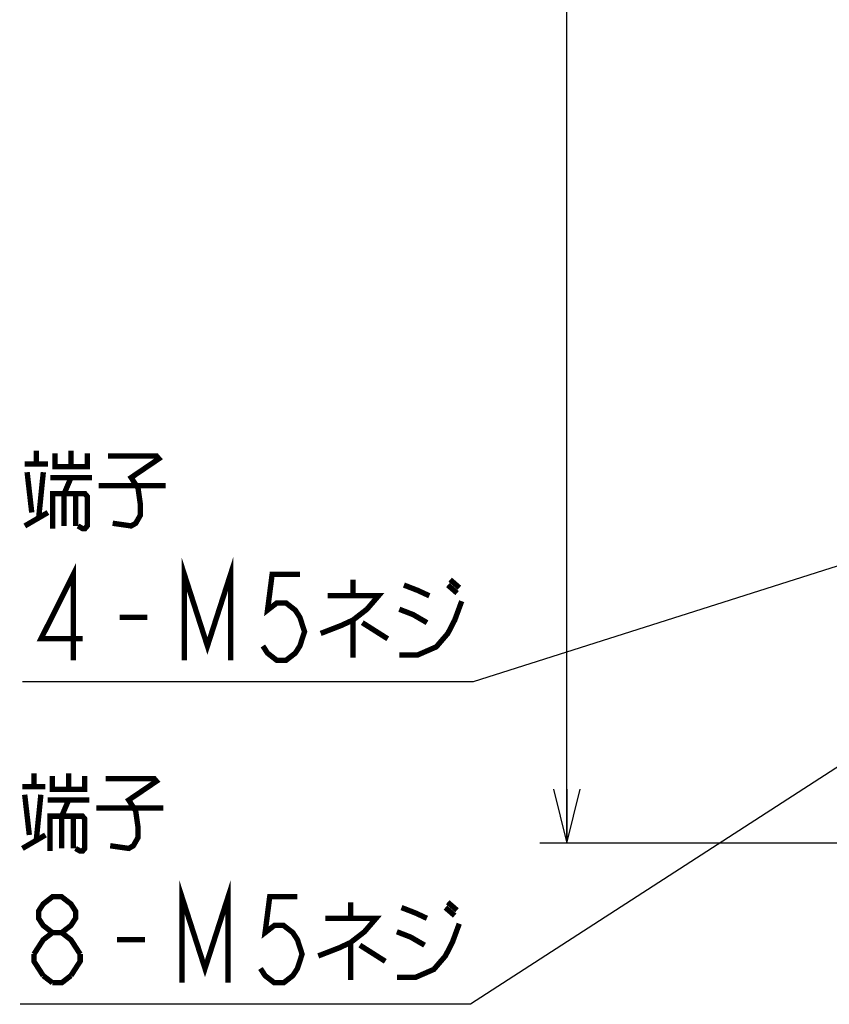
# Model space of a CAD drawing. Extents: x 129 to 1619, y 128 to 1105.
# Tile 10 of 32: x 706 to 826, y 496 to 643. Entities that reach past the tile are written whole.
import ezdxf

# ---------------------------------------------------------------- set-up
doc = ezdxf.new("R2010")
doc.units = 0
doc.header["$LTSCALE"] = 92.4
doc.layers.get('0').update_dxf_attribs({"linetype": 'CONTINUOUS'})
doc.layers.add('ALL_DIM', color=7, linetype='CONTINUOUS')
doc.layers.add('ALL_NOTE', color=7, linetype='CONTINUOUS')
doc.dimstyles.get("Standard").update_dxf_attribs({"dimtxt": 2.5, "dimasz": 2.5, "dimexe": 1.25, "dimexo": 0.625, "dimtad": 1, "dimcen": 2.5, "dimazin": 3, "dimtfac": 1, "dimtmove": 0, "dimatfit": 3})

# ---------------------------------------------------------------- blocks, each defined once
blk = doc.blocks.new('_OPEN')
at = {"color": 0, "linetype": 'BYBLOCK'}
for p, q in [((0, 0), (-1, 0.25)), ((-1, -0.25), (0, 0)), ((-1, 0), (0, 0))]:
    blk.add_line(p, q, dxfattribs=at)
blk = doc.blocks.new('*D1')
at = {"layer": 'ALL_DIM', "color": 2, "linetype": 'CONTINUOUS'}
for p, q in [((839, 835), (783, 835)), ((787, 835), (787, 677.5)), ((787, 520), (787, 677.5)), ((839.43, 520), (783, 520))]:
    blk.add_line(p, q, dxfattribs=at)
at = {"layer": 'ALL_DIM', "color": 2, "linetype": 'CONTINUOUS', "xscale": 8, "yscale": 8, "zscale": 8}
for p, rotation in [((787, 835), 90), ((787, 520), 270)]:
    blk.add_blockref('_OPEN', p, dxfattribs=dict(at, rotation=rotation))

msp = doc.modelspace()

# ---------------------------------------------------------------- linework, layer by layer
at = {"layer": 'ALL_NOTE', "color": 2, "linetype": 'CONTINUOUS'}
for p, q in [((862.793, 572.497), (773.041, 544)), ((772.041, 544), (705.993, 544)), ((773.041, 544), (772.041, 544)), ((847.463, 544.397), (772.679, 496)), ((771.679, 496), (705.631, 496)), ((772.679, 496), (771.679, 496))]:
    msp.add_line(p, q, dxfattribs=at)
at = {"layer": 'ALL_NOTE', "color": 2, "linetype": 'CONTINUOUS', "const_width": 0.8}
for points in [[(708.057, 576.4), (708.057, 578.4)], [(710.809, 578), (710.809, 576), (715.625, 576), (715.625, 578)], [(713.217, 578.4), (713.217, 576)], [(718.721, 577.6), (725.945, 577.6), (726.289, 577.2), (722.161, 574.4), (723.193, 572.8), (723.537, 570.4), (723.537, 568.8), (722.849, 567.6), (722.161, 567.2), (719.409, 567.6)], [(706.337, 576.4), (709.777, 576.4)], [(706.681, 575.2), (707.369, 569.2)], [(708.401, 568.4), (709.089, 575.2)], [(710.121, 574.4), (716.313, 574.4)], [(712.185, 572), (713.217, 574.4)], [(717.345, 573.2), (727.321, 573.2)], [(710.465, 566.8), (710.465, 572), (715.281, 572), (715.625, 571.6), (715.625, 567.2), (715.281, 566.8), (714.937, 566.8), (714.249, 567.2)], [(712.185, 572), (712.185, 567.2)], [(713.905, 572), (713.905, 567.2)], [(706.337, 567.2), (709.777, 569.2)], [(713.561, 547.2), (713.561, 560), (708.745, 550.4), (714.937, 550.4)], [(730.073, 547.2), (730.073, 560), (733.513, 549.333), (736.953, 560), (736.953, 547.2)], [(747.273, 560), (743.145, 560), (742.457, 554.667), (743.833, 555.733), (745.209, 555.733), (746.585, 554.667), (747.273, 553.6), (747.961, 551.467), (747.273, 549.333), (746.585, 548.267), (745.209, 547.2), (743.833, 547.2), (742.457, 548.267), (741.769, 549.333)], [(755.185, 559.2), (755.185, 556.8)], [(762.753, 558.4), (764.817, 557.6), (766.537, 556.8)], [(769.289, 558.4), (770.665, 557.2)], [(769.633, 559.2), (771.009, 558)], [(751.401, 556.8), (758.969, 556.8), (757.249, 554.8), (755.185, 553.2), (753.465, 552.4), (750.369, 551.2)], [(762.065, 548), (764.817, 548), (767.569, 549.2), (769.289, 551.2), (770.321, 553.2), (771.353, 556)], [(720.441, 553.6), (724.569, 553.6)], [(762.065, 554.8), (764.129, 554), (766.193, 552.8)], [(755.185, 553.2), (755.185, 547.6)], [(756.561, 552.8), (760.345, 550.4)], [(707.695, 528.4), (707.695, 530.4)], [(712.855, 530.4), (712.855, 528)], [(710.447, 530), (710.447, 528), (715.263, 528), (715.263, 530)], [(718.359, 529.6), (725.583, 529.6), (725.927, 529.2), (721.799, 526.4), (722.831, 524.8), (723.175, 522.4), (723.175, 520.8), (722.487, 519.6), (721.799, 519.2), (719.047, 519.6)], [(705.975, 528.4), (709.415, 528.4)], [(706.319, 527.2), (707.007, 521.2)], [(708.039, 520.4), (708.727, 527.2)], [(709.759, 526.4), (715.951, 526.4)], [(711.823, 524), (712.855, 526.4)], [(716.983, 525.2), (726.959, 525.2)], [(710.103, 518.8), (710.103, 524), (714.919, 524), (715.263, 523.6), (715.263, 519.2), (714.919, 518.8), (714.575, 518.8), (713.887, 519.2)], [(711.823, 524), (711.823, 519.2)], [(713.543, 524), (713.543, 519.2)], [(705.975, 519.2), (709.415, 521.2)], [(729.711, 499.2), (729.711, 512), (733.151, 501.333), (736.591, 512), (736.591, 499.2)], [(710.447, 506.667), (709.071, 507.733), (708.383, 508.8), (708.383, 509.867), (709.071, 510.933), (710.447, 512), (711.823, 512), (713.199, 510.933), (713.887, 509.867), (713.887, 508.8), (713.199, 507.733), (711.823, 506.667)], [(746.911, 512), (742.783, 512), (742.095, 506.667), (743.471, 507.733), (744.847, 507.733), (746.223, 506.667), (746.911, 505.6), (747.599, 503.467), (746.911, 501.333), (746.223, 500.267), (744.847, 499.2), (743.471, 499.2), (742.095, 500.267), (741.407, 501.333)], [(754.823, 511.2), (754.823, 508.8)], [(769.271, 511.2), (770.647, 510)], [(762.391, 510.4), (764.455, 509.6), (766.175, 508.8)], [(768.927, 510.4), (770.303, 509.2)], [(751.039, 508.8), (758.607, 508.8), (756.887, 506.8), (754.823, 505.2), (753.103, 504.4), (750.007, 503.2)], [(707.695, 503.467), (709.071, 505.6), (710.447, 506.667), (711.823, 506.667), (713.199, 505.6), (714.575, 503.467)], [(761.703, 500), (764.455, 500), (767.207, 501.2), (768.927, 503.2), (769.959, 505.2), (770.991, 508)], [(761.703, 506.8), (763.767, 506), (765.831, 504.8)], [(720.079, 505.6), (724.207, 505.6)], [(754.823, 505.2), (754.823, 499.6)], [(756.199, 504.8), (759.983, 502.4)], [(709.071, 500.267), (707.695, 502.4), (707.695, 503.467)], [(714.575, 503.467), (714.575, 502.4), (713.199, 500.267)], [(710.447, 499.2), (709.071, 500.267)], [(713.199, 500.267), (711.823, 499.2), (710.447, 499.2)]]:
    msp.add_lwpolyline(points, dxfattribs=at)

# ---------------------------------------------------------------- dimensions: what is measured, and where the dimension line sits
at = {"layer": 'ALL_DIM', "color": 2, "linetype": 'CONTINUOUS'}
dim = msp.add_linear_dim(base=(787, 835), p1=(839.427, 520), p2=(839, 835), angle=90, dimstyle='Standard', dxfattribs=at)
dim.commit()
dim.dimension.update_dxf_attribs({"geometry": '*D1', "text_midpoint": (783.8, 660.988), "dimtype": 128})

doc.saveas('drawing.dxf')
